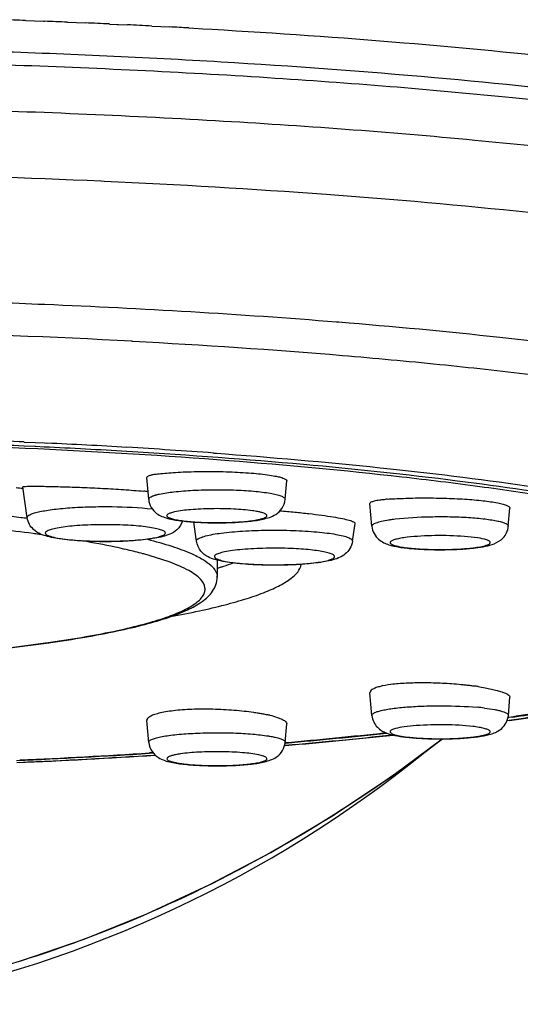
# Model space of a CAD drawing. Header units: millimetres. Extents: x -20 to 512, y -49 to 593.
# Tile 10 of 13: x 135 to 143, y 542 to 558. Entities that reach past the tile are written whole.
import ezdxf

# ---------------------------------------------------------------- set-up
doc = ezdxf.new("R2010")
doc.units = ezdxf.units.MM
doc.header["$LTSCALE"] = 23.1
doc.layers.get('0').update_dxf_attribs({"linetype": 'CONTINUOUS'})

msp = doc.modelspace()

# ---------------------------------------------------------------- linework, layer by layer
at = {"color": 9, "linetype": 'CONTINUOUS'}
for p, q in [((134.865, 558.192), (135.013, 558.187)), ((135.013, 558.187), (135.163, 558.181)), ((135.163, 558.181), (135.178, 558.18)), ((135.555, 558.165), (135.704, 558.159)), ((135.704, 558.159), (135.855, 558.153)), ((136.248, 558.135), (136.377, 558.129)), ((136.377, 558.129), (136.397, 558.128)), ((136.397, 558.128), (136.543, 558.122)), ((136.944, 558.102), (137.093, 558.094)), ((137.093, 558.094), (137.237, 558.087)), ((137.555, 558.07), (137.637, 558.065)), ((137.637, 558.065), (137.787, 558.057)), ((137.787, 558.057), (137.938, 558.048)), ((136.162, 555.541), (136.107, 555.543)), ((139.987, 553.229), (140.029, 553.226)), ((139.988, 553.229), (140.029, 553.226)), ((136.619, 552.91), (136.634, 552.909)), ((134.844, 551.248), (135.022, 551.24)), ((135.022, 551.24), (135.177, 551.233)), ((135.177, 551.233), (135.219, 551.231)), ((135.019, 551.173), (134.842, 551.181)), ((135.033, 551.172), (135.018, 551.172)), ((135.174, 551.166), (135.034, 551.172)), ((136.628, 551.087), (136.533, 551.093)), ((137.963, 551.067), (138.012, 551.063)), ((138.012, 551.063), (138.162, 551.052)), ((137.681, 549.613), (137.681, 549.617)), ((140.253, 549.617), (140.253, 549.613)), ((142.802, 546.662), (142.832, 546.667)), ((139.137, 546.252), (139.149, 546.253))]:
    msp.add_line(p, q, dxfattribs=at)
at = {"color": 7, "linetype": 'CONTINUOUS'}
for p, q in [((136.894, 550.304), (136.862, 550.664)), ((139.142, 550.304), (139.169, 550.61)), ((134.894, 550.001), (134.821, 550.51)), ((140.573, 549.861), (140.54, 550.235)), ((142.82, 549.861), (142.847, 550.159)), ((137.681, 549.613), (137.636, 549.93)), ((140.253, 549.613), (140.295, 549.907)), ((140.295, 549.907), (140.295, 549.91)), ((138.024, 549.302), (138.024, 549.023)), ((140.573, 546.744), (140.54, 547.117)), ((142.821, 546.744), (142.847, 547.042)), ((142.826, 546.707), (142.815, 546.706)), ((142.83, 546.717), (142.817, 546.716)), ((142.828, 546.707), (142.817, 546.706)), ((142.894, 546.717), (142.828, 546.707)), ((136.895, 546.3), (136.863, 546.659)), ((139.143, 546.3), (139.17, 546.605)), ((142.838, 546.659), (142.8, 546.655)), ((139.147, 546.249), (139.133, 546.248)), ((136.969, 546.124), (136.906, 546.12)), ((136.941, 546.122), (136.906, 546.12)), ((136.965, 546.13), (136.909, 546.127)), ((136.968, 546.124), (136.941, 546.122))]:
    msp.add_line(p, q, dxfattribs=at)
msp.add_lwpolyline([(131.669, 541.984), (132.704, 542.165), (133.745, 542.404), (134.788, 542.7), (135.829, 543.056), (136.865, 543.473), (137.893, 543.951), (138.909, 544.488), (139.91, 545.085), (140.893, 545.739), (141.73, 546.357)], dxfattribs=at)
at = {"color": 9, "linetype": 'CONTINUOUS'}
for centre, radius, start, end in [((129.12, 400.831), 157.466, 87.90911, 88.05402), ((129.258, 404.527), 153.767, 87.65301, 87.79362), ((129.432, 408.652), 149.639, 87.38912, 87.53984), ((129.637, 413.056), 145.23, 87.11588, 87.27463), ((129.862, 417.433), 140.847, 86.86903, 86.99824), ((128.89, 394.807), 160.899, 87.42902, 90.04143), ((128.87, 404.055), 149.056, 87.02, 90.03706), ((129.191, 425.939), 125.369, 87.41674, 88.04352), ((129.136, 423.503), 127.873, 87.44114, 88.05586), ((129.626, 434.271), 117.093, 86.61651, 87.26243), ((129.715, 436.931), 114.365, 86.58236, 87.26414), ((130.232, 444.625), 106.722, 85.84633, 86.61338), ((131.062, 518.692), 31.531, 83.2085, 83.7474), ((131.333, 520.995), 29.211, 82.9985, 83.2024), ((131.333, 521.899), 28.08, 82.5185, 83.6939), ((131.715, 524.841), 25.114, 82.3031, 82.5083), ((131.823, 525.644), 24.304, 82.1541, 82.3028), ((134.351, 540.063), 9.661, 76.8716, 77.1269), ((134.728, 541.64), 8.039, 75.0624, 76.9346), ((135.002, 542.677), 6.967, 74.7636, 75.0403), ((137.843, 549.023), 0.18, 0.0132, 6.5601), ((141.92, 542.558), 4.337, 83.2743, 84.9079), ((134.725, 603.152), 57.065, 278.1706, 278.4897), ((132.105, 627.843), 81.894, 274.93415, 276.17064), ((128.801, 561.748), 20.086, 281.253, 308.9117), ((129.606, 662.107), 116.251, 272.54006, 273.64684)]:
    msp.add_arc(centre, radius, start, end, dxfattribs=at)
at = {"color": 7, "linetype": 'CONTINUOUS'}
for centre, radius, start, end in [((130.637, 506.986), 43.697, 84.5052, 84.6538), ((135.684, 537.71), 12.778, 84.6106, 84.9375), ((136.298, 554.931), 6.015, 286.6946, 287.1796), ((136.298, 591.384), 45.142, 278.3198, 278.7206), ((136.046, 594.661), 48.48, 278.0531, 278.4264), ((136.3, 591.608), 45.373, 278.3564, 278.678), ((132.578, 621.376), 75.366, 274.99896, 276.26229), ((132.569, 621.758), 75.755, 274.982, 276.25036), ((132.518, 623.775), 77.809, 274.88835, 276.19953), ((129.747, 658.088), 112.197, 272.53936, 273.65852), ((129.744, 659.836), 113.979, 272.50238, 273.65183), ((129.762, 657.498), 111.601, 272.57126, 273.67156)]:
    msp.add_arc(centre, radius, start, end, dxfattribs=at)
at = {"color": 9, "linetype": 'CONTINUOUS'}
for points, knots in [([(137.938, 558.048), (138.993, 557.988), (141.014, 557.848), (143.889, 557.571), (146.436, 557.24), (148.325, 556.913), (149.629, 556.621), (150.444, 556.405), (151.141, 556.181), (151.719, 555.952), (152.174, 555.718), (152.469, 555.508), (152.634, 555.333), (152.717, 555.209), (152.767, 555.084), (152.778, 554.998), (152.778, 554.957)], [0, 0, 0, 0, 0.204428, 0.391976, 0.558746, 0.701365, 0.762756, 0.817168, 0.864421, 0.904431, 0.937269, 0.963285, 0.974016, 0.983479, 0.991994, 1, 1, 1, 1]), ([(130.074, 557.558), (131.572, 557.546), (134.5, 557.486), (138.098, 557.313), (140.833, 557.116), (142.736, 556.945), (144.513, 556.75), (146.149, 556.534), (147.629, 556.297), (148.941, 556.042), (150.073, 555.772), (151.014, 555.49), (151.672, 555.234), (152.092, 555.018), (152.335, 554.864), (152.527, 554.709), (152.666, 554.551), (152.753, 554.389), (152.774, 554.276), (152.774, 554.222)], [0, 0, 0, 0, 0.192332, 0.375952, 0.462474, 0.544454, 0.621185, 0.692012, 0.756343, 0.813662, 0.863536, 0.905649, 0.939838, 0.953988, 0.966235, 0.976687, 0.985539, 0.99313, 1, 1, 1, 1]), ([(137.994, 556.539), (136.489, 556.626), (133.416, 556.754), (130.341, 556.796), (128.773, 556.796)], [0, 0, 0, 0, 0.490321, 1, 1, 1, 1]), ([(151.186, 554.65), (150.863, 554.767), (150.138, 554.989), (148.936, 555.277), (147.529, 555.549), (145.287, 555.9), (142.089, 556.261), (139.42, 556.457), (137.994, 556.539)], [0, 0, 0, 0, 0.077174, 0.169897, 0.277499, 0.399056, 0.679352, 1, 1, 1, 1]), ([(152.379, 552.118), (152.407, 552.161), (152.451, 552.25), (152.478, 552.394), (152.459, 552.538), (152.397, 552.68), (152.293, 552.818), (152.085, 553.015), (151.713, 553.249), (151.14, 553.508), (150.413, 553.761), (149.536, 554.005), (148.514, 554.239), (147.354, 554.46), (145.558, 554.75), (143.032, 555.06), (139.717, 555.35), (137.381, 555.485), (136.162, 555.541)], [0, 0, 0, 0, 0.008863, 0.016993, 0.025057, 0.033737, 0.043586, 0.05498, 0.083218, 0.119462, 0.163985, 0.216753, 0.277561, 0.34609, 0.421934, 0.593584, 0.788021, 1, 1, 1, 1]), ([(133.488, 553.578), (134.053, 553.561), (136.221, 553.484), (138.388, 553.358), (139.988, 553.229)], [0, 0, 0, 0, 0.260264, 1, 1, 1, 1]), ([(140.029, 553.226), (140.914, 553.155), (142.59, 552.998), (144.943, 552.705), (146.968, 552.37), (148.428, 552.047), (149.396, 551.763), (149.972, 551.557), (150.442, 551.348), (150.804, 551.133), (151.06, 550.915), (151.188, 550.713), (151.221, 550.554), (151.211, 550.396), (151.156, 550.285), (151.109, 550.218)], [0, 0, 0, 0, 0.219622, 0.416447, 0.586717, 0.727365, 0.785883, 0.8363, 0.878602, 0.912986, 0.940056, 0.961274, 0.970649, 0.979871, 1, 1, 1, 1]), ([(136.634, 552.909), (137.786, 552.848), (139.473, 552.736), (141.658, 552.535), (143.159, 552.37), (144.55, 552.188), (145.82, 551.989), (146.96, 551.777), (147.962, 551.552), (148.818, 551.316), (149.522, 551.072), (150.007, 550.852), (150.31, 550.667), (150.482, 550.536), (150.613, 550.403), (150.703, 550.268), (150.751, 550.13), (150.754, 549.937), (150.655, 549.747), (150.496, 549.583), (150.393, 549.502), (150.335, 549.461)], [0, 0, 0, 0, 0.223705, 0.327768, 0.4256, 0.51649, 0.599793, 0.674932, 0.741417, 0.798861, 0.847018, 0.885846, 0.901862, 0.91573, 0.927635, 0.937888, 0.946985, 0.955635, 0.974606, 0.986334, 1, 1, 1, 1]), ([(148.241, 548.191), (148.276, 548.225), (148.338, 548.294), (148.405, 548.406), (148.44, 548.521), (148.439, 548.681), (148.361, 548.837), (148.235, 548.975), (148.046, 549.132), (147.723, 549.32), (147.239, 549.528), (146.633, 549.73), (145.911, 549.926), (145.076, 550.114), (143.757, 550.362), (141.869, 550.635), (139.355, 550.899), (137.568, 551.03), (136.628, 551.087)], [0, 0, 0, 0, 0.011488, 0.021521, 0.03057, 0.039271, 0.058265, 0.069799, 0.083104, 0.115675, 0.156791, 0.20665, 0.265182, 0.33216, 0.407246, 0.579976, 0.779229, 1, 1, 1, 1]), ([(138.162, 551.052), (139.068, 550.984), (140.773, 550.833), (142.826, 550.579), (144.29, 550.344), (145.24, 550.164), (146.08, 549.973), (146.806, 549.775), (147.413, 549.57), (147.897, 549.359), (148.218, 549.17), (148.404, 549.011), (148.527, 548.87), (148.601, 548.711), (148.595, 548.55), (148.556, 548.434), (148.483, 548.321), (148.332, 548.16), (148.186, 548.06), (148.078, 547.996)], [0, 0, 0, 0, 0.230509, 0.434454, 0.52485, 0.60678, 0.679782, 0.743489, 0.797656, 0.842217, 0.877409, 0.891752, 0.90418, 0.924725, 0.934258, 0.94427, 0.955444, 0.968272, 1, 1, 1, 1]), ([(137.069, 550.39), (137.148, 550.408), (137.333, 550.433), (137.637, 550.456), (137.98, 550.465), (138.327, 550.459), (138.602, 550.442), (138.797, 550.42), (138.916, 550.402), (139.011, 550.381), (139.074, 550.361), (139.111, 550.343), (139.132, 550.33), (139.143, 550.314), (139.142, 550.304)], [0, 0, 0, 0, 0.115468, 0.264891, 0.433333, 0.603675, 0.758594, 0.82529, 0.882534, 0.928981, 0.963716, 0.976618, 0.986662, 1, 1, 1, 1]), ([(136.894, 550.304), (136.893, 550.318), (136.917, 550.34), (136.953, 550.357), (136.98, 550.367), (136.996, 550.371)], [0, 0, 0, 0, 0.332405, 0.620209, 1, 1, 1, 1]), ([(136.996, 550.371), (137.001, 550.373), (137.025, 550.38), (137.05, 550.386), (137.069, 550.39)], [0, 0, 0, 0, 0.228212, 1, 1, 1, 1]), ([(134.894, 550.001), (134.89, 550.023), (134.938, 550.055), (135, 550.077), (135.083, 550.099), (135.185, 550.119), (135.307, 550.137), (135.445, 550.152), (135.656, 550.17), (135.94, 550.183), (136.393, 550.186), (136.734, 550.171), (136.954, 550.147)], [0, 0, 0, 0, 0.031261, 0.061217, 0.101419, 0.151425, 0.210429, 0.277376, 0.351033, 0.512808, 0.683515, 1, 1, 1, 1]), ([(137.321, 550.097), (137.298, 550.092), (137.259, 550.081), (137.216, 550.065), (137.191, 550.044), (137.194, 550.026), (137.204, 550.015), (137.22, 550.005), (137.242, 549.996), (137.271, 549.986), (137.32, 549.973), (137.396, 549.959), (137.502, 549.945), (137.624, 549.934), (137.76, 549.925), (137.904, 549.921), (138.099, 549.92), (138.328, 549.926), (138.508, 549.941), (138.59, 549.952)], [0, 0, 0, 0, 0.045068, 0.075383, 0.092289, 0.099028, 0.107604, 0.119328, 0.134648, 0.153683, 0.176408, 0.232376, 0.301064, 0.380389, 0.467851, 0.560661, 0.655842, 0.841077, 1, 1, 1, 1]), ([(138.605, 550.116), (138.502, 550.13), (138.277, 550.148), (137.935, 550.153), (137.61, 550.138), (137.407, 550.115), (137.321, 550.097)], [0, 0, 0, 0, 0.241824, 0.52533, 0.795461, 1, 1, 1, 1]), ([(138.72, 550.096), (138.711, 550.098), (138.673, 550.106), (138.634, 550.112), (138.605, 550.116)], [0, 0, 0, 0, 0.224152, 1, 1, 1, 1]), ([(138.715, 549.974), (138.733, 549.978), (138.766, 549.986), (138.806, 550), (138.833, 550.014), (138.847, 550.034), (138.834, 550.055), (138.808, 550.069), (138.769, 550.084), (138.738, 550.092), (138.72, 550.096)], [0, 0, 0, 0, 0.194958, 0.342727, 0.443368, 0.506119, 0.567039, 0.664347, 0.80843, 1, 1, 1, 1]), ([(138.59, 549.952), (138.602, 549.954), (138.644, 549.96), (138.685, 549.967), (138.715, 549.974)], [0, 0, 0, 0, 0.276008, 1, 1, 1, 1]), ([(140.573, 549.861), (140.572, 549.872), (140.586, 549.89), (140.612, 549.905), (140.659, 549.925), (140.738, 549.946), (140.807, 549.959), (140.847, 549.965)], [0, 0, 0, 0, 0.106939, 0.191793, 0.30216, 0.601178, 1, 1, 1, 1]), ([(140.847, 549.965), (140.856, 549.967), (140.891, 549.972), (140.928, 549.977), (140.955, 549.98)], [0, 0, 0, 0, 0.237484, 1, 1, 1, 1]), ([(140.955, 549.98), (141.147, 550.004), (141.449, 550.019), (141.853, 550.02), (142.154, 550.008), (142.385, 549.988), (142.545, 549.966), (142.641, 549.949), (142.717, 549.929), (142.767, 549.912), (142.796, 549.896), (142.813, 549.883), (142.821, 549.869), (142.82, 549.861)], [0, 0, 0, 0, 0.305867, 0.475716, 0.638733, 0.781815, 0.842255, 0.893692, 0.935216, 0.966285, 0.977923, 0.987128, 1, 1, 1, 1]), ([(137.158, 549.769), (137.145, 549.781), (137.101, 549.801), (137.019, 549.823), (136.904, 549.844), (136.762, 549.861), (136.597, 549.875), (136.417, 549.883), (136.228, 549.887), (136.036, 549.886), (135.851, 549.88), (135.677, 549.868), (135.524, 549.853), (135.394, 549.834), (135.296, 549.812), (135.233, 549.791), (135.202, 549.771), (135.19, 549.757), (135.19, 549.74), (135.197, 549.732), (135.201, 549.729)], [0, 0, 0, 0, 0.026504, 0.069016, 0.126836, 0.198089, 0.28021, 0.37016, 0.46457, 0.559884, 0.65251, 0.738967, 0.81603, 0.880877, 0.931255, 0.965766, 0.977146, 0.985258, 0.991909, 1, 1, 1, 1]), ([(135.201, 549.729), (135.214, 549.716), (135.258, 549.697), (135.341, 549.674), (135.455, 549.654), (135.597, 549.636), (135.762, 549.623), (135.942, 549.614), (136.131, 549.61), (136.323, 549.612), (136.509, 549.618), (136.682, 549.629), (136.836, 549.645), (136.965, 549.664), (137.064, 549.685), (137.126, 549.706), (137.157, 549.726), (137.169, 549.74), (137.169, 549.757), (137.162, 549.765), (137.158, 549.769)], [0, 0, 0, 0, 0.026507, 0.069023, 0.126843, 0.198095, 0.280216, 0.370166, 0.464574, 0.559886, 0.652511, 0.738966, 0.816029, 0.880875, 0.931253, 0.965764, 0.977145, 0.985257, 0.991909, 1, 1, 1, 1]), ([(137.83, 549.7), (137.914, 549.722), (138.118, 549.755), (138.46, 549.785), (138.857, 549.798), (139.266, 549.794), (139.593, 549.775), (139.828, 549.751), (139.972, 549.73), (140.088, 549.706), (140.166, 549.683), (140.212, 549.662), (140.238, 549.646), (140.253, 549.628), (140.253, 549.617)], [0, 0, 0, 0, 0.106356, 0.250584, 0.417605, 0.589598, 0.748158, 0.817036, 0.876495, 0.925047, 0.961636, 0.975321, 0.986017, 1, 1, 1, 1]), ([(136.503, 549.48), (136.449, 549.493), (136.216, 549.544), (135.982, 549.588), (135.801, 549.619)], [0, 0, 0, 0, 0.233001, 1, 1, 1, 1]), ([(136.873, 549.645), (137.008, 549.611), (137.253, 549.543), (137.493, 549.456), (137.597, 549.41)], [0, 0, 0, 0, 0.551571, 1, 1, 1, 1]), ([(137.681, 549.617), (137.681, 549.619), (137.683, 549.631), (137.692, 549.64), (137.699, 549.646)], [0, 0, 0, 0, 0.213103, 1, 1, 1, 1]), ([(137.699, 549.646), (137.703, 549.65), (137.726, 549.665), (137.751, 549.676), (137.772, 549.683)], [0, 0, 0, 0, 0.195356, 1, 1, 1, 1]), ([(137.772, 549.683), (137.777, 549.684), (137.796, 549.691), (137.815, 549.696), (137.83, 549.7)], [0, 0, 0, 0, 0.230629, 1, 1, 1, 1]), ([(141.152, 549.678), (141.118, 549.674), (141.056, 549.665), (140.984, 549.65), (140.937, 549.637), (140.911, 549.627), (140.892, 549.618), (140.878, 549.608), (140.871, 549.596), (140.872, 549.584), (140.881, 549.573), (140.904, 549.558), (140.95, 549.542), (141.022, 549.524), (141.117, 549.509), (141.23, 549.496), (141.359, 549.486), (141.499, 549.48), (141.645, 549.476), (141.839, 549.477), (141.983, 549.483), (142.078, 549.49)], [0, 0, 0, 0, 0.067888, 0.122447, 0.144228, 0.162211, 0.176418, 0.187068, 0.194875, 0.201692, 0.210076, 0.221555, 0.255547, 0.30461, 0.367676, 0.442913, 0.527991, 0.620217, 0.71664, 0.814162, 1, 1, 1, 1]), ([(142.1, 549.692), (141.937, 549.704), (141.621, 549.711), (141.304, 549.696), (141.152, 549.678)], [0, 0, 0, 0, 0.516339, 1, 1, 1, 1]), ([(142.462, 549.634), (142.415, 549.651), (142.294, 549.673), (142.173, 549.686), (142.1, 549.692)], [0, 0, 0, 0, 0.407038, 1, 1, 1, 1]), ([(142.453, 549.546), (142.471, 549.551), (142.495, 549.56), (142.525, 549.584), (142.519, 549.603), (142.506, 549.614), (142.487, 549.625), (142.471, 549.631), (142.462, 549.634)], [0, 0, 0, 0, 0.336518, 0.516675, 0.589299, 0.686595, 0.822098, 1, 1, 1, 1]), ([(139.24, 549.493), (139.103, 549.499), (138.898, 549.501), (138.631, 549.491), (138.447, 549.479), (138.286, 549.462), (138.155, 549.441), (138.059, 549.417), (138.008, 549.397), (137.992, 549.384)], [0, 0, 0, 0, 0.326731, 0.486517, 0.63464, 0.764764, 0.871443, 0.950525, 1, 1, 1, 1]), ([(139.943, 549.338), (139.947, 549.342), (139.954, 549.349), (139.959, 549.37), (139.939, 549.388), (139.914, 549.401), (139.869, 549.419), (139.796, 549.437), (139.687, 549.456), (139.555, 549.473), (139.403, 549.485), (139.296, 549.491), (139.24, 549.493)], [0, 0, 0, 0, 0.021491, 0.038171, 0.078959, 0.111259, 0.152632, 0.26263, 0.407094, 0.581917, 0.781679, 1, 1, 1, 1]), ([(142.078, 549.49), (142.092, 549.491), (142.147, 549.495), (142.201, 549.5), (142.241, 549.505)], [0, 0, 0, 0, 0.264713, 1, 1, 1, 1]), ([(142.241, 549.505), (142.282, 549.51), (142.353, 549.521), (142.424, 549.536), (142.453, 549.546)], [0, 0, 0, 0, 0.571713, 1, 1, 1, 1]), ([(137.822, 548.845), (137.816, 548.899), (137.763, 548.981), (137.661, 549.066), (137.498, 549.168), (137.219, 549.285), (136.973, 549.36), (136.833, 549.398)], [0, 0, 0, 0, 0.13797, 0.230119, 0.341691, 0.62773, 1, 1, 1, 1]), ([(137.597, 549.41), (137.663, 549.381), (137.778, 549.324), (137.884, 549.25), (137.925, 549.211)], [0, 0, 0, 0, 0.561568, 1, 1, 1, 1]), ([(137.992, 549.384), (137.987, 549.38), (137.979, 549.372), (137.977, 549.356), (137.987, 549.341), (138.015, 549.321), (138.075, 549.3), (138.17, 549.278), (138.297, 549.259), (138.448, 549.243), (138.62, 549.231), (138.805, 549.224), (138.996, 549.222), (139.186, 549.226), (139.367, 549.234), (139.534, 549.247), (139.678, 549.264), (139.796, 549.284), (139.882, 549.307), (139.928, 549.326), (139.943, 549.338)], [0, 0, 0, 0, 0.008663, 0.015382, 0.022993, 0.033632, 0.066499, 0.115302, 0.178764, 0.2547, 0.340338, 0.432489, 0.527689, 0.622353, 0.712915, 0.79598, 0.868467, 0.927757, 0.971894, 1, 1, 1, 1]), ([(137.925, 549.211), (137.939, 549.198), (137.983, 549.151), (138.017, 549.09), (138.022, 549.044)], [0, 0, 0, 0, 0.291765, 1, 1, 1, 1]), ([(119.725, 548.805), (119.73, 548.76), (119.768, 548.69), (119.846, 548.616), (119.968, 548.528), (120.177, 548.426), (120.491, 548.313), (120.884, 548.204), (121.352, 548.101), (121.891, 548.004), (122.736, 547.88), (123.927, 547.752), (125.486, 547.643), (127.17, 547.578), (128.916, 547.558), (130.657, 547.585), (132.325, 547.658), (133.641, 547.757), (134.608, 547.86), (135.255, 547.943), (135.839, 548.035), (136.356, 548.134), (136.799, 548.239), (137.167, 548.349), (137.455, 548.463), (137.641, 548.567), (137.744, 548.655), (137.794, 548.717), (137.822, 548.781), (137.825, 548.825), (137.822, 548.845)], [0, 0, 0, 0, 0.007322, 0.011985, 0.017512, 0.031423, 0.04934, 0.07127, 0.097095, 0.126624, 0.159611, 0.234759, 0.319807, 0.41159, 0.50666, 0.601438, 0.692354, 0.775996, 0.814106, 0.849264, 0.881155, 0.909503, 0.934077, 0.954709, 0.971313, 0.983955, 0.988907, 0.993078, 0.996671, 1, 1, 1, 1]), ([(140.573, 546.744), (140.572, 546.762), (140.611, 546.789), (140.663, 546.808), (140.731, 546.827), (140.815, 546.843), (140.957, 546.865), (141.165, 546.886), (141.44, 546.9), (141.824, 546.905), (142.115, 546.894), (142.305, 546.877)], [0, 0, 0, 0, 0.031564, 0.06116, 0.100657, 0.149665, 0.207472, 0.345497, 0.505301, 0.67567, 1, 1, 1, 1]), ([(142.428, 546.865), (142.484, 546.858), (142.563, 546.847), (142.661, 546.827), (142.717, 546.812), (142.763, 546.796), (142.799, 546.78), (142.822, 546.758), (142.821, 546.744)], [0, 0, 0, 0, 0.40148, 0.566524, 0.705433, 0.817233, 0.901875, 1, 1, 1, 1]), ([(140.96, 546.526), (140.939, 546.52), (140.911, 546.512), (140.882, 546.494), (140.871, 546.481), (140.873, 546.465), (140.885, 546.453), (140.905, 546.442), (140.922, 546.435), (140.931, 546.432)], [0, 0, 0, 0, 0.358775, 0.474438, 0.554805, 0.621753, 0.708515, 0.832916, 1, 1, 1, 1]), ([(141.3, 546.575), (141.234, 546.57), (141.12, 546.559), (141.007, 546.539), (140.96, 546.526)], [0, 0, 0, 0, 0.575752, 1, 1, 1, 1]), ([(142.234, 546.562), (142.084, 546.58), (141.772, 546.594), (141.461, 546.588), (141.3, 546.575)], [0, 0, 0, 0, 0.484218, 1, 1, 1, 1]), ([(141.309, 546.373), (141.404, 546.366), (141.55, 546.36), (141.745, 546.359), (141.892, 546.362), (142.033, 546.369), (142.163, 546.379), (142.277, 546.392), (142.372, 546.408), (142.445, 546.425), (142.491, 546.441), (142.513, 546.457), (142.522, 546.468), (142.523, 546.48), (142.514, 546.492), (142.5, 546.502), (142.48, 546.511), (142.453, 546.521), (142.406, 546.534), (142.332, 546.549), (142.269, 546.558), (142.234, 546.562)], [0, 0, 0, 0, 0.185044, 0.282362, 0.378653, 0.470782, 0.555756, 0.630842, 0.693683, 0.742433, 0.776025, 0.787285, 0.795498, 0.802284, 0.810249, 0.821158, 0.835686, 0.854016, 0.876157, 0.931425, 1, 1, 1, 1]), ([(132.816, 542.191), (133.625, 542.359), (135.225, 542.793), (137.53, 543.725), (139.713, 544.913), (141.077, 545.854), (141.733, 546.357)], [0, 0, 0, 0, 0.249852, 0.499907, 0.750086, 1, 1, 1, 1]), ([(136.895, 546.3), (136.894, 546.309), (136.904, 546.324), (136.922, 546.337), (136.955, 546.354), (137.011, 546.373), (137.096, 546.393), (137.203, 546.411), (137.379, 546.433), (137.632, 546.451), (137.956, 546.461), (138.285, 546.457), (138.591, 546.439), (138.782, 546.419), (138.868, 546.405)], [0, 0, 0, 0, 0.013038, 0.0226, 0.034785, 0.067472, 0.111181, 0.1652, 0.228437, 0.376847, 0.543224, 0.712546, 0.86949, 1, 1, 1, 1]), ([(138.868, 546.405), (138.877, 546.403), (138.907, 546.398), (138.938, 546.392), (138.961, 546.388)], [0, 0, 0, 0, 0.265983, 1, 1, 1, 1]), ([(138.961, 546.388), (138.987, 546.382), (139.034, 546.37), (139.087, 546.352), (139.117, 546.336), (139.135, 546.323), (139.144, 546.309), (139.143, 546.3)], [0, 0, 0, 0, 0.391552, 0.684724, 0.794221, 0.880531, 1, 1, 1, 1]), ([(140.931, 546.432), (140.962, 546.421), (141.039, 546.404), (141.116, 546.393), (141.161, 546.387)], [0, 0, 0, 0, 0.420505, 1, 1, 1, 1]), ([(141.161, 546.387), (141.172, 546.386), (141.222, 546.38), (141.271, 546.376), (141.309, 546.373)], [0, 0, 0, 0, 0.235807, 1, 1, 1, 1]), ([(137.415, 546.109), (137.389, 546.105), (137.342, 546.098), (137.28, 546.083), (137.239, 546.07), (137.215, 546.057), (137.201, 546.048), (137.189, 546.03), (137.206, 546.008), (137.237, 545.994), (137.263, 545.985), (137.279, 545.98)], [0, 0, 0, 0, 0.228839, 0.414515, 0.55407, 0.606426, 0.647733, 0.703999, 0.761711, 0.857611, 1, 1, 1, 1]), ([(138.71, 546.094), (138.622, 546.113), (138.415, 546.135), (138.085, 546.149), (137.742, 546.143), (137.517, 546.125), (137.415, 546.109)], [0, 0, 0, 0, 0.207533, 0.479481, 0.762283, 1, 1, 1, 1]), ([(137.442, 545.949), (137.524, 545.938), (137.704, 545.922), (137.984, 545.914), (138.227, 545.918), (138.413, 545.929), (138.536, 545.941), (138.643, 545.955), (138.719, 545.969), (138.768, 545.983), (138.796, 545.992), (138.818, 546.002), (138.833, 546.012), (138.843, 546.023), (138.845, 546.041), (138.819, 546.062), (138.774, 546.078), (138.734, 546.089), (138.71, 546.094)], [0, 0, 0, 0, 0.158213, 0.343312, 0.531394, 0.618885, 0.698164, 0.766703, 0.822391, 0.844915, 0.863728, 0.878793, 0.890252, 0.89861, 0.905295, 0.922767, 0.953951, 1, 1, 1, 1]), ([(137.279, 545.98), (137.282, 545.979), (137.299, 545.975), (137.315, 545.971), (137.328, 545.968)], [0, 0, 0, 0, 0.231842, 1, 1, 1, 1]), ([(137.328, 545.968), (137.336, 545.967), (137.374, 545.959), (137.412, 545.953), (137.442, 545.949)], [0, 0, 0, 0, 0.225642, 1, 1, 1, 1])]:
    msp.add_open_spline(points, degree=3, knots=knots, dxfattribs=at)
at = {"color": 7, "linetype": 'CONTINUOUS'}
for points, knots in [([(134.314, 557.687), (135.573, 557.645), (138.006, 557.535), (141.492, 557.282), (144.19, 557.001), (146.147, 556.734), (147.443, 556.525), (148.61, 556.302), (149.642, 556.066), (150.533, 555.819), (151.279, 555.559), (151.882, 555.288), (152.287, 555.033), (152.528, 554.807), (152.662, 554.63), (152.752, 554.434), (152.774, 554.293), (152.774, 554.222)], [0, 0, 0, 0, 0.196257, 0.379343, 0.54435, 0.618707, 0.686993, 0.748807, 0.803825, 0.851825, 0.892747, 0.926765, 0.954632, 0.966792, 0.978102, 0.988984, 1, 1, 1, 1]), ([(131.721, 551.254), (132.837, 551.23), (135.003, 551.157), (138.119, 550.968), (140.548, 550.744), (142.319, 550.526), (143.496, 550.353), (144.558, 550.166), (145.496, 549.968), (146.304, 549.759), (146.975, 549.542), (147.506, 549.319), (147.853, 549.117), (148.049, 548.947), (148.148, 548.827), (148.209, 548.704), (148.223, 548.619), (148.223, 548.578)], [0, 0, 0, 0, 0.19642, 0.381498, 0.549589, 0.625661, 0.69565, 0.759053, 0.815435, 0.864444, 0.905834, 0.939513, 0.965655, 0.976121, 0.985082, 0.992871, 1, 1, 1, 1]), ([(136.968, 550.713), (137, 550.719), (137.074, 550.724), (137.197, 550.738), (137.343, 550.749), (137.509, 550.757), (137.69, 550.762), (137.944, 550.764), (138.259, 550.758), (138.606, 550.737), (138.86, 550.71), (139.019, 550.68), (139.09, 550.662), (139.133, 550.645), (139.155, 550.633), (139.17, 550.619), (139.169, 550.61)], [0, 0, 0, 0, 0.043757, 0.099716, 0.166251, 0.24148, 0.32328, 0.409332, 0.584318, 0.746647, 0.878063, 0.927496, 0.964305, 0.977772, 0.987952, 1, 1, 1, 1]), ([(136.968, 550.713), (136.96, 550.712), (136.946, 550.702), (136.923, 550.699), (136.904, 550.693), (136.886, 550.686), (136.87, 550.68), (136.862, 550.668), (136.862, 550.664)], [0, 0, 0, 0, 0.221374, 0.407237, 0.56722, 0.700924, 0.891183, 1, 1, 1, 1]), ([(134.821, 550.51), (134.821, 550.511), (134.826, 550.513), (134.833, 550.514), (134.848, 550.516), (134.876, 550.518), (134.926, 550.519), (135.001, 550.52), (135.095, 550.519), (135.207, 550.518), (135.336, 550.515), (135.533, 550.51), (135.802, 550.501), (136.139, 550.485), (136.478, 550.465), (136.703, 550.448), (136.811, 550.438)], [0, 0, 0, 0, 0.001643, 0.005804, 0.012695, 0.02232, 0.049651, 0.087383, 0.134922, 0.191512, 0.256239, 0.328065, 0.488193, 0.661332, 0.83588, 1, 1, 1, 1]), ([(136.894, 550.304), (136.898, 550.257), (136.927, 550.168), (137.037, 550.048), (137.211, 549.981), (137.433, 549.946), (137.691, 549.924), (137.98, 549.915), (138.273, 549.92), (138.54, 549.939), (138.706, 549.962), (138.779, 549.978)], [0, 0, 0, 0, 0.068974, 0.13247, 0.230613, 0.333932, 0.462435, 0.608229, 0.756127, 0.890211, 1, 1, 1, 1]), ([(138.779, 549.978), (138.814, 549.986), (138.886, 550.004), (138.998, 550.055), (139.102, 550.152), (139.137, 550.252), (139.142, 550.304)], [0, 0, 0, 0, 0.20659, 0.425072, 0.696582, 1, 1, 1, 1]), ([(140.824, 550.308), (140.813, 550.307), (140.792, 550.3), (140.76, 550.296), (140.73, 550.294), (140.694, 550.289), (140.655, 550.283), (140.614, 550.275), (140.582, 550.266), (140.557, 550.256), (140.539, 550.244), (140.54, 550.235)], [0, 0, 0, 0, 0.113561, 0.220135, 0.319979, 0.413497, 0.580226, 0.719189, 0.829655, 0.911687, 1, 1, 1, 1]), ([(140.824, 550.308), (140.866, 550.312), (140.955, 550.313), (141.096, 550.32), (141.251, 550.326), (141.474, 550.328), (141.76, 550.325), (142.091, 550.31), (142.387, 550.285), (142.597, 550.256), (142.727, 550.227), (142.785, 550.209), (142.818, 550.193), (142.837, 550.181), (142.847, 550.167), (142.847, 550.159)], [0, 0, 0, 0, 0.060954, 0.13026, 0.206304, 0.287361, 0.457034, 0.623882, 0.77278, 0.890387, 0.93417, 0.966779, 0.97882, 0.98812, 1, 1, 1, 1]), ([(139.057, 550.115), (139.138, 550.108), (139.298, 550.094), (139.529, 550.07), (139.739, 550.044), (139.923, 550.017), (140.074, 549.99), (140.186, 549.964), (140.255, 549.941), (140.286, 549.924), (140.295, 549.914), (140.295, 549.91)], [0, 0, 0, 0, 0.194494, 0.379935, 0.549958, 0.698728, 0.821191, 0.91332, 0.972504, 0.989728, 1, 1, 1, 1]), ([(134.996, 549.807), (134.97, 549.832), (134.923, 549.891), (134.899, 549.963), (134.894, 550.001)], [0, 0, 0, 0, 0.481839, 1, 1, 1, 1]), ([(137.453, 549.946), (137.435, 549.891), (137.374, 549.8), (137.247, 549.726), (137.122, 549.687), (136.988, 549.66), (136.836, 549.64), (136.596, 549.618), (136.272, 549.605), (135.885, 549.611), (135.578, 549.632), (135.364, 549.661), (135.231, 549.689), (135.106, 549.728), (135.03, 549.775), (134.996, 549.807)], [0, 0, 0, 0, 0.06661, 0.11983, 0.166452, 0.217534, 0.276632, 0.343682, 0.49446, 0.650432, 0.790171, 0.848824, 0.899542, 0.946167, 1, 1, 1, 1]), ([(140.573, 549.861), (140.576, 549.819), (140.601, 549.737), (140.675, 549.645), (140.762, 549.588), (140.878, 549.544), (141.037, 549.512), (141.255, 549.488), (141.505, 549.475), (141.771, 549.472), (142.03, 549.481), (142.198, 549.495), (142.277, 549.505)], [0, 0, 0, 0, 0.068078, 0.13197, 0.186298, 0.232799, 0.328917, 0.446485, 0.58365, 0.730004, 0.872726, 1, 1, 1, 1]), ([(142.277, 549.505), (142.334, 549.512), (142.439, 549.528), (142.598, 549.568), (142.724, 549.645), (142.798, 549.753), (142.817, 549.824), (142.82, 549.861)], [0, 0, 0, 0, 0.242244, 0.451943, 0.695367, 0.844254, 1, 1, 1, 1]), ([(140.133, 549.404), (140.067, 549.349), (139.938, 549.303), (139.758, 549.269), (139.537, 549.241), (139.223, 549.221), (138.831, 549.218), (138.507, 549.233), (138.271, 549.256), (138.122, 549.279), (137.991, 549.308), (137.864, 549.354), (137.739, 549.446), (137.69, 549.553), (137.681, 549.613)], [0, 0, 0, 0, 0.097778, 0.149631, 0.209665, 0.351513, 0.507633, 0.65607, 0.721099, 0.777918, 0.827126, 0.874039, 0.931126, 1, 1, 1, 1]), ([(140.253, 549.613), (140.247, 549.571), (140.219, 549.491), (140.164, 549.429), (140.133, 549.404)], [0, 0, 0, 0, 0.522938, 1, 1, 1, 1]), ([(137.254, 548.371), (137.413, 548.4), (137.714, 548.46), (138.135, 548.559), (138.5, 548.662), (138.805, 548.768), (139.05, 548.878), (139.265, 549.006), (139.394, 549.14), (139.407, 549.234)], [0, 0, 0, 0, 0.203984, 0.385843, 0.544754, 0.680198, 0.792084, 0.881046, 1, 1, 1, 1]), ([(138.075, 549.185), (138.093, 549.191), (138.165, 549.213), (138.235, 549.237), (138.287, 549.256)], [0, 0, 0, 0, 0.260702, 1, 1, 1, 1]), ([(119.526, 548.98), (119.531, 548.939), (119.554, 548.858), (119.644, 548.719), (119.816, 548.58), (120.078, 548.448), (120.407, 548.327), (120.807, 548.215), (121.279, 548.11), (121.819, 548.011), (122.664, 547.885), (123.854, 547.756), (125.413, 547.645), (127.098, 547.577), (128.847, 547.556), (130.594, 547.581), (132.271, 547.653), (133.816, 547.767), (134.992, 547.899), (135.823, 548.027), (136.352, 548.127), (136.812, 548.234), (137.2, 548.347), (137.517, 548.469), (137.735, 548.586), (137.871, 548.695), (137.951, 548.788), (138.009, 548.897), (138.024, 548.981), (138.024, 549.023)], [0, 0, 0, 0, 0.006564, 0.012821, 0.02565, 0.040569, 0.058665, 0.080296, 0.105509, 0.134208, 0.166201, 0.239007, 0.321421, 0.41044, 0.502761, 0.594936, 0.683525, 0.765242, 0.83712, 0.868576, 0.896701, 0.921316, 0.942347, 0.959872, 0.974331, 0.980816, 0.987054, 0.993331, 1, 1, 1, 1]), ([(142.321, 547.221), (142.31, 547.223), (142.288, 547.223), (142.254, 547.224), (142.22, 547.23), (142.173, 547.236), (142.113, 547.242), (142.014, 547.252), (141.888, 547.263), (141.683, 547.275), (141.432, 547.282), (141.149, 547.277), (140.905, 547.258), (140.734, 547.23), (140.632, 547.199), (140.581, 547.175), (140.548, 547.149), (140.54, 547.126), (140.54, 547.117)], [0, 0, 0, 0, 0.018156, 0.036678, 0.055622, 0.074871, 0.114189, 0.15452, 0.23747, 0.322259, 0.491359, 0.649953, 0.786977, 0.893192, 0.93276, 0.962898, 0.984298, 1, 1, 1, 1]), ([(142.321, 547.221), (142.36, 547.216), (142.434, 547.201), (142.538, 547.178), (142.63, 547.158), (142.706, 547.137), (142.768, 547.114), (142.816, 547.09), (142.849, 547.06), (142.847, 547.042)], [0, 0, 0, 0, 0.207799, 0.395926, 0.560734, 0.700651, 0.814215, 0.900486, 1, 1, 1, 1]), ([(138.891, 546.748), (138.881, 546.75), (138.861, 546.751), (138.83, 546.755), (138.799, 546.763), (138.766, 546.769), (138.732, 546.774), (138.685, 546.782), (138.597, 546.796), (138.465, 546.812), (138.241, 546.833), (137.954, 546.848), (137.669, 546.847), (137.452, 546.835), (137.307, 546.822), (137.178, 546.804), (137.069, 546.782), (136.98, 546.755), (136.909, 546.726), (136.861, 546.685), (136.863, 546.658)], [0, 0, 0, 0, 0.014302, 0.029203, 0.044808, 0.060899, 0.077471, 0.094534, 0.130008, 0.205643, 0.286126, 0.454354, 0.619659, 0.696547, 0.767252, 0.830231, 0.884184, 0.928133, 0.96159, 1, 1, 1, 1]), ([(138.891, 546.748), (138.932, 546.738), (139.002, 546.714), (139.083, 546.685), (139.13, 546.66), (139.157, 546.64), (139.171, 546.618), (139.17, 546.605)], [0, 0, 0, 0, 0.38973, 0.683663, 0.793622, 0.880859, 1, 1, 1, 1]), ([(140.573, 546.744), (140.577, 546.707), (140.596, 546.635), (140.656, 546.548), (140.731, 546.49), (140.829, 546.443), (140.96, 546.409), (141.068, 546.393), (141.125, 546.387)], [0, 0, 0, 0, 0.155364, 0.303737, 0.435172, 0.546816, 0.756435, 1, 1, 1, 1]), ([(141.125, 546.387), (141.204, 546.377), (141.372, 546.364), (141.631, 546.355), (141.896, 546.358), (142.144, 546.372), (142.36, 546.396), (142.518, 546.428), (142.633, 546.472), (142.719, 546.529), (142.793, 546.621), (142.817, 546.702), (142.821, 546.744)], [0, 0, 0, 0, 0.128028, 0.271063, 0.417315, 0.554099, 0.67121, 0.7671, 0.813603, 0.868049, 0.931942, 1, 1, 1, 1]), ([(136.895, 546.3), (136.9, 546.247), (136.936, 546.146), (137.042, 546.048), (137.156, 545.998), (137.229, 545.98), (137.265, 545.972)], [0, 0, 0, 0, 0.303901, 0.574691, 0.792173, 1, 1, 1, 1]), ([(137.265, 545.972), (137.339, 545.956), (137.505, 545.934), (137.772, 545.916), (138.064, 545.911), (138.351, 545.92), (138.607, 545.942), (138.828, 545.978), (139.001, 546.045), (139.11, 546.164), (139.139, 546.254), (139.143, 546.3)], [0, 0, 0, 0, 0.110597, 0.245203, 0.393135, 0.538582, 0.666549, 0.769468, 0.867664, 0.931103, 1, 1, 1, 1])]:
    msp.add_open_spline(points, degree=3, knots=knots, dxfattribs=at)

doc.saveas('drawing.dxf')
